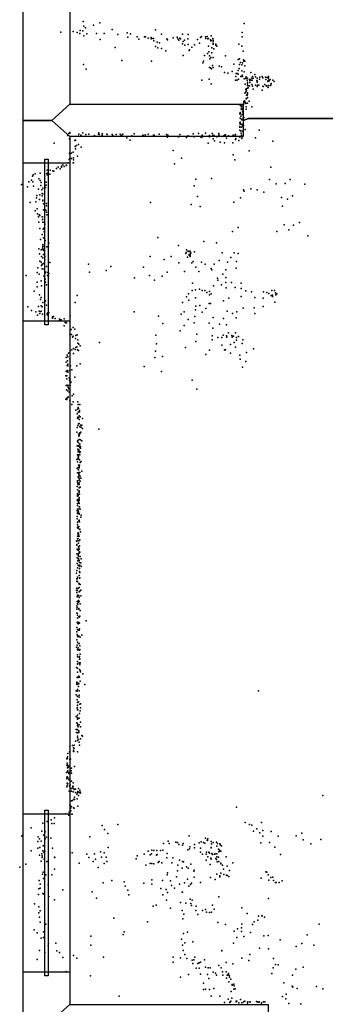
# Model space of a CAD drawing. Header units: millimetres. Extents: x -10538 to 22096, y -7832 to 24688.
# Tile 8 of 20: x -6127 to -5051, y 3639 to 7112. Entities that reach past the tile are written whole.
import ezdxf

# ---------------------------------------------------------------- set-up
doc = ezdxf.new("R2010")
doc.units = ezdxf.units.MM
for name, color, linetype in [('P', 9, 'Continuous'), ('ROOMS', 1, 'Continuous'), ('WALLS', 3, 'Continuous'), ('WINDOWS', 6, 'Continuous')]:
    doc.layers.add(name, color=color, linetype=linetype)

# ---------------------------------------------------------------- blocks, each defined once
blk = doc.blocks.new('6-Fixed_61')
blk.add_lwpolyline([(-584.3, 5.9), (584.3, 5.9), (584.3, -6.8), (-584.3, -6.8), (-584.3, 5.9)])

msp = doc.modelspace()

# ---------------------------------------------------------------- linework, layer by layer
at = {"layer": 'P'}
for p in [(-5903, 7105), (-5901, 7089), (-5867, 7093), (-5845, 7101), (-5336, 7098), (-5982, 7068), (-5939, 7070), (-5925, 7067), (-5915, 7063), (-5914, 7074), (-5905, 7072), (-5901, 7055), (-5895, 7083), (-5890, 7062), (-5857, 7063), (-5829, 7063), (-5801, 7077), (-5781, 7060), (-5748, 7065), (-5737, 7062), (-5713, 7051), (-5687, 7051), (-5684, 7051), (-5649, 7076), (-5628, 7061), (-5554, 7061), (-5533, 7059), (-5487, 7052), (-5473, 7051), (-5467, 7053), (-5452, 7055), (-5343, 7067), (-5343, 7051), (-5843, 7042), (-5746, 7050), (-5707, 7043), (-5674, 7047), (-5664, 7049), (-5664, 7044), (-5661, 7045), (-5656, 7045), (-5654, 7037), (-5649, 7017), (-5643, 7033), (-5635, 7030), (-5609, 7044), (-5606, 7041), (-5587, 7048), (-5572, 7050), (-5570, 7044), (-5567, 7039), (-5563, 7047), (-5561, 7044), (-5553, 7027), (-5551, 7035), (-5547, 7039), (-5545, 7022), (-5535, 7044), (-5534, 7024), (-5511, 7023), (-5501, 7042), (-5494, 7029), (-5490, 7049), (-5471, 7045), (-5464, 7044), (-5463, 7045), (-5462, 7045), (-5462, 7018), (-5455, 7041), (-5454, 7037), (-5453, 7038), (-5447, 7046), (-5446, 7040), (-5446, 7029), (-5446, 7025), (-5445, 7036), (-5436, 7026), (-5436, 7022), (-5433, 7018), (-5355, 7025), (-5344, 7018), (-5791, 7014), (-5641, 7012), (-5628, 7010), (-5612, 7002), (-5551, 6985), (-5530, 7003), (-5529, 7006), (-5521, 7015), (-5476, 6985), (-5465, 6992), (-5461, 6999), (-5458, 6984), (-5450, 7012), (-5450, 6995), (-5443, 7009), (-5402, 6984), (-5340, 7001), (-5902, 6954), (-5767, 6968), (-5663, 6966), (-5482, 6960), (-5480, 6965), (-5457, 6974), (-5454, 6979), (-5448, 6950), (-5445, 6978), (-5424, 6948), (-5373, 6955), (-5358, 6971), (-5353, 6974), (-5353, 6954), (-5349, 6961), (-5345, 6952), (-5342, 6960), (-5339, 6970), (-5337, 6966), (-5336, 6967), (-5334, 6966), (-5334, 6949), (-5893, 6937), (-5458, 6943), (-5455, 6942), (-5451, 6939), (-5446, 6943), (-5446, 6943), (-5416, 6946), (-5405, 6926), (-5394, 6923), (-5379, 6929), (-5366, 6912), (-5364, 6922), (-5361, 6922), (-5358, 6920), (-5357, 6933), (-5354, 6940), (-5344, 6931), (-5343, 6916), (-5342, 6912), (-5336, 6928), (-5313, 6926), (-5307, 6912), (-5299, 6919), (-5485, 6899), (-5460, 6902), (-5453, 6885), (-5367, 6899), (-5361, 6898), (-5356, 6902), (-5348, 6911), (-5336, 6903), (-5333, 6884), (-5330, 6906), (-5330, 6904), (-5329, 6910), (-5326, 6898), (-5325, 6886), (-5325, 6880), (-5324, 6905), (-5324, 6892), (-5322, 6879), (-5318, 6901), (-5317, 6879), (-5316, 6897), (-5316, 6890), (-5314, 6900), (-5313, 6899), (-5310, 6906), (-5309, 6883), (-5308, 6899), (-5307, 6877), (-5304, 6905), (-5296, 6910), (-5296, 6881), (-5292, 6897), (-5290, 6906), (-5290, 6895), (-5290, 6891), (-5289, 6881), (-5285, 6881), (-5282, 6902), (-5281, 6909), (-5273, 6911), (-5270, 6907), (-5270, 6877), (-5263, 6883), (-5261, 6909), (-5260, 6901), (-5259, 6878), (-5258, 6878), (-5257, 6877), (-5255, 6908), (-5253, 6895), (-5253, 6894), (-5251, 6911), (-5251, 6905), (-5251, 6898), (-5251, 6898), (-5251, 6880), (-5248, 6896), (-5245, 6901), (-5244, 6880), (-5242, 6882), (-5241, 6887), (-5235, 6898), (-5231, 6894), (-5334, 6853), (-5330, 6865), (-5330, 6857), (-5329, 6868), (-5328, 6862), (-5328, 6845), (-5326, 6845), (-5325, 6870), (-5325, 6854), (-5325, 6854), (-5325, 6849), (-5322, 6872), (-5305, 6867), (-5291, 6876), (-5273, 6863), (-5269, 6876), (-5252, 6873), (-5351, 6812), (-5348, 6810), (-5346, 6810), (-5338, 6823), (-5338, 6820), (-5338, 6815), (-5335, 6826), (-5333, 6821), (-5332, 6820), (-5331, 6816), (-5329, 6833), (-5328, 6834), (-5324, 6837), (-5324, 6817), (-5319, 6824), (-5352, 6780), (-5350, 6784), (-5349, 6780), (-5347, 6805), (-5347, 6796), (-5343, 6798), (-5343, 6777), (-5342, 6794), (-5342, 6787), (-5342, 6777), (-5341, 6806), (-5341, 6778), (-5329, 6804), (-5329, 6796), (-5309, 6805), (-5351, 6748), (-5350, 6765), (-5350, 6750), (-5350, 6743), (-5349, 6763), (-5349, 6745), (-5348, 6771), (-5344, 6760), (-5344, 6758), (-5344, 6742), (-5342, 6742), (-5340, 6765), (-5340, 6761), (-5339, 6738), (-5337, 6767), (-5958, 6703), (-5954, 6710), (-5951, 6714), (-5951, 6712), (-5919, 6708), (-5912, 6705), (-5905, 6713), (-5894, 6707), (-5884, 6708), (-5864, 6703), (-5849, 6708), (-5848, 6713), (-5847, 6707), (-5836, 6709), (-5836, 6704), (-5820, 6708), (-5819, 6707), (-5801, 6707), (-5799, 6703), (-5787, 6707), (-5773, 6708), (-5767, 6705), (-5764, 6708), (-5724, 6709), (-5693, 6704), (-5692, 6703), (-5685, 6706), (-5675, 6708), (-5656, 6705), (-5653, 6704), (-5636, 6708), (-5610, 6707), (-5605, 6704), (-5563, 6707), (-5516, 6709), (-5497, 6710), (-5484, 6705), (-5473, 6711), (-5459, 6703), (-5449, 6710), (-5447, 6703), (-5443, 6705), (-5426, 6710), (-5426, 6706), (-5406, 6705), (-5402, 6706), (-5375, 6704), (-5368, 6704), (-5367, 6707), (-5352, 6733), (-5352, 6722), (-5351, 6735), (-5349, 6720), (-5347, 6711), (-5346, 6733), (-5346, 6705), (-5343, 6719), (-5341, 6736), (-5333, 6725), (-5283, 6722), (-6006, 6676), (-5952, 6692), (-5933, 6686), (-5931, 6687), (-5920, 6701), (-5920, 6671), (-5771, 6702), (-5750, 6695), (-5738, 6687), (-5732, 6702), (-5606, 6698), (-5570, 6700), (-5568, 6699), (-5540, 6696), (-5533, 6702), (-5513, 6699), (-5488, 6696), (-5483, 6699), (-5463, 6676), (-5458, 6699), (-5446, 6701), (-5445, 6691), (-5441, 6684), (-5433, 6699), (-5423, 6701), (-5421, 6680), (-5415, 6700), (-5409, 6701), (-5408, 6702), (-5405, 6677), (-5399, 6694), (-5392, 6702), (-5376, 6677), (-5367, 6689), (-5366, 6693), (-5355, 6686), (-5351, 6697), (-5344, 6693), (-5343, 6699), (-5296, 6695), (-5235, 6683), (-5952, 6640), (-5950, 6642), (-5945, 6641), (-5939, 6644), (-5932, 6664), (-5931, 6656), (-5927, 6668), (-5910, 6662), (-5587, 6650), (-5375, 6635), (-5319, 6649), (-5975, 6600), (-5963, 6599), (-5956, 6607), (-5953, 6619), (-5951, 6622), (-5944, 6622), (-5939, 6607), (-5938, 6624), (-5938, 6618), (-5938, 6607), (-5924, 6631), (-5582, 6603), (-5557, 6623), (-5369, 6617), (-6072, 6568), (-6055, 6571), (-6032, 6569), (-6030, 6581), (-6027, 6573), (-6021, 6567), (-6020, 6581), (-6010, 6579), (-6007, 6578), (-5997, 6587), (-5992, 6592), (-5985, 6586), (-5980, 6595), (-5980, 6592), (-5970, 6594), (-5962, 6598), (-5242, 6592), (-6121, 6530), (-6095, 6540), (-6086, 6546), (-6082, 6560), (-6081, 6540), (-6080, 6564), (-6060, 6550), (-6055, 6545), (-6055, 6545), (-6051, 6537), (-6034, 6539), (-6030, 6564), (-5506, 6549), (-5451, 6552), (-5247, 6548), (-5223, 6533), (-5192, 6534), (-5174, 6548), (-5123, 6532), (-6099, 6522), (-6079, 6525), (-6061, 6514), (-6053, 6527), (-6049, 6512), (-6048, 6499), (-6046, 6517), (-6046, 6497), (-6036, 6520), (-6034, 6528), (-5512, 6526), (-5339, 6512), (-5336, 6507), (-5313, 6515), (-5290, 6512), (-5267, 6504), (-6090, 6467), (-6070, 6469), (-6068, 6484), (-6067, 6492), (-6057, 6477), (-6056, 6494), (-6048, 6491), (-6046, 6475), (-6046, 6473), (-6045, 6473), (-6043, 6462), (-6033, 6464), (-5666, 6467), (-5523, 6460), (-5501, 6488), (-5373, 6468), (-5349, 6484), (-5205, 6485), (-5184, 6479), (-5166, 6490), (-6072, 6438), (-6065, 6445), (-6064, 6427), (-6043, 6441), (-6035, 6440), (-6033, 6455), (-6033, 6433), (-5491, 6453), (-5201, 6454), (-6061, 6417), (-6060, 6398), (-6058, 6423), (-6056, 6421), (-6048, 6417), (-6047, 6416), (-6047, 6407), (-6046, 6398), (-6044, 6398), (-6040, 6409), (-6032, 6423), (-5141, 6396), (-6056, 6375), (-6044, 6373), (-6042, 6376), (-6041, 6364), (-6039, 6390), (-5377, 6365), (-5358, 6379), (-5221, 6365), (-5195, 6388), (-5179, 6370), (-5163, 6387), (-6054, 6337), (-6048, 6354), (-6043, 6342), (-6037, 6333), (-6024, 6323), (-5640, 6343), (-5478, 6329), (-5434, 6325), (-5112, 6349), (-6060, 6304), (-6052, 6300), (-6047, 6306), (-6047, 6301), (-6045, 6318), (-6045, 6312), (-6044, 6312), (-6044, 6302), (-6042, 6298), (-6040, 6320), (-6031, 6311), (-5568, 6315), (-5542, 6287), (-5541, 6291), (-5540, 6300), (-5535, 6295), (-5530, 6294), (-5527, 6295), (-5525, 6287), (-5524, 6289), (-5511, 6293), (-5414, 6290), (-5371, 6290), (-5357, 6287), (-6057, 6286), (-6056, 6260), (-6051, 6257), (-6050, 6276), (-6046, 6272), (-6043, 6284), (-6043, 6252), (-6039, 6276), (-6039, 6265), (-6021, 6255), (-5667, 6276), (-5618, 6266), (-5594, 6276), (-5567, 6254), (-5536, 6274), (-5530, 6283), (-5530, 6281), (-5527, 6277), (-5526, 6281), (-5521, 6254), (-5516, 6259), (-5487, 6257), (-5424, 6262), (-5395, 6256), (-5383, 6273), (-5363, 6259), (-6066, 6220), (-6063, 6237), (-6050, 6245), (-6048, 6250), (-6048, 6248), (-6048, 6233), (-6041, 6233), (-6041, 6231), (-6039, 6217), (-6037, 6220), (-6035, 6221), (-6033, 6241), (-6028, 6220), (-6025, 6217), (-5885, 6250), (-5881, 6221), (-5823, 6227), (-5806, 6241), (-5691, 6239), (-5607, 6221), (-5547, 6224), (-5506, 6239), (-5496, 6224), (-5474, 6249), (-5452, 6234), (-5450, 6229), (-5442, 6250), (-5401, 6229), (-5365, 6235), (-6104, 6210), (-6065, 6186), (-6058, 6214), (-6051, 6191), (-6042, 6207), (-6037, 6196), (-6036, 6186), (-6029, 6210), (-5723, 6201), (-5670, 6209), (-5652, 6193), (-5625, 6207), (-5518, 6183), (-5430, 6200), (-5429, 6193), (-5411, 6214), (-5401, 6203), (-5401, 6185), (-5381, 6185), (-5347, 6182), (-6076, 6154), (-6065, 6169), (-6050, 6173), (-6033, 6176), (-5519, 6156), (-5508, 6159), (-5494, 6161), (-5484, 6157), (-5475, 6157), (-5468, 6149), (-5458, 6153), (-5444, 6173), (-5416, 6177), (-5400, 6166), (-5368, 6167), (-5347, 6164), (-5331, 6155), (-5311, 6152), (-5268, 6152), (-5257, 6149), (-5239, 6157), (-5229, 6157), (-5226, 6148), (-6057, 6141), (-6054, 6125), (-6051, 6132), (-6046, 6114), (-6036, 6120), (-5932, 6114), (-5925, 6139), (-5553, 6114), (-5540, 6134), (-5532, 6145), (-5531, 6123), (-5508, 6131), (-5459, 6141), (-5453, 6145), (-5409, 6120), (-5390, 6130), (-5347, 6136), (-5299, 6132), (-5269, 6130), (-5249, 6146), (-5241, 6139), (-5237, 6140), (-5237, 6135), (-5228, 6116), (-5228, 6115), (-5225, 6141), (-5221, 6145), (-6098, 6099), (-6085, 6086), (-6070, 6081), (-6061, 6100), (-6059, 6084), (-6053, 6082), (-6052, 6084), (-6051, 6103), (-6048, 6099), (-6033, 6105), (-6028, 6078), (-6025, 6078), (-5724, 6081), (-5548, 6081), (-5508, 6088), (-5506, 6101), (-5492, 6104), (-5484, 6080), (-5471, 6093), (-5460, 6111), (-5455, 6111), (-5396, 6084), (-5362, 6081), (-5340, 6094), (-5301, 6095), (-5269, 6100), (-6064, 6070), (-6056, 6075), (-6047, 6073), (-6030, 6076), (-6030, 6071), (-6027, 6074), (-6012, 6064), (-6012, 6059), (-6011, 6063), (-6008, 6065), (-6002, 6058), (-5987, 6055), (-5987, 6051), (-5986, 6054), (-5981, 6053), (-5970, 6057), (-5967, 6044), (-5949, 6067), (-5638, 6066), (-5558, 6073), (-5533, 6054), (-5510, 6065), (-5445, 6061), (-5409, 6058), (-5377, 6076), (-5365, 6060), (-5299, 6076), (-5970, 6032), (-5965, 6042), (-5962, 6042), (-5946, 6019), (-5939, 6026), (-5933, 6020), (-5623, 6040), (-5562, 6014), (-5548, 6033), (-5513, 6042), (-5460, 6041), (-5447, 6024), (-5423, 6038), (-5399, 6036), (-5950, 6003), (-5944, 6001), (-5941, 5992), (-5939, 5995), (-5931, 5987), (-5929, 5998), (-5925, 6000), (-5922, 5982), (-5648, 5999), (-5506, 5977), (-5503, 6002), (-5449, 5997), (-5449, 5982), (-5429, 5991), (-5415, 5991), (-5410, 5999), (-5399, 5997), (-5397, 5992), (-5392, 6007), (-5380, 5998), (-5379, 5992), (-5374, 5996), (-5367, 6007), (-5363, 5991), (-5363, 5981), (-5356, 5994), (-5341, 5982), (-5949, 5944), (-5943, 5947), (-5937, 5952), (-5932, 5949), (-5929, 5956), (-5926, 5958), (-5924, 5947), (-5922, 5971), (-5920, 5945), (-5919, 5967), (-5914, 5961), (-5846, 5973), (-5649, 5943), (-5645, 5969), (-5543, 5956), (-5459, 5946), (-5415, 5964), (-5406, 5947), (-5402, 5947), (-5385, 5966), (-5371, 5973), (-5367, 5957), (-5343, 5970), (-5303, 5951), (-5963, 5920), (-5960, 5928), (-5959, 5909), (-5957, 5923), (-5955, 5936), (-5952, 5936), (-5951, 5915), (-5938, 5934), (-5651, 5920), (-5624, 5924), (-5471, 5931), (-5384, 5936), (-5351, 5929), (-5350, 5914), (-5330, 5906), (-5328, 5938), (-5963, 5904), (-5963, 5871), (-5960, 5892), (-5960, 5874), (-5958, 5891), (-5957, 5897), (-5957, 5873), (-5951, 5876), (-5950, 5874), (-5948, 5891), (-5943, 5877), (-5926, 5891), (-5914, 5898), (-5688, 5888), (-5627, 5871), (-5342, 5886), (-5965, 5855), (-5961, 5855), (-5961, 5845), (-5958, 5868), (-5953, 5849), (-5952, 5839), (-5951, 5845), (-5949, 5843), (-5947, 5835), (-5933, 5851), (-5520, 5840), (-5963, 5822), (-5962, 5806), (-5960, 5823), (-5958, 5803), (-5957, 5820), (-5956, 5814), (-5955, 5822), (-5954, 5810), (-5949, 5823), (-5947, 5832), (-5503, 5809), (-5964, 5773), (-5961, 5777), (-5961, 5772), (-5958, 5779), (-5956, 5781), (-5953, 5798), (-5950, 5769), (-5942, 5785), (-5938, 5791), (-5943, 5755), (-5939, 5764), (-5929, 5734), (-5923, 5738), (-5922, 5764), (-5921, 5755), (-5921, 5744), (-5920, 5740), (-5916, 5733), (-5915, 5754), (-5925, 5722), (-5924, 5706), (-5922, 5710), (-5921, 5728), (-5920, 5707), (-5918, 5715), (-5917, 5702), (-5916, 5729), (-5914, 5711), (-5906, 5705), (-5925, 5673), (-5922, 5680), (-5920, 5686), (-5917, 5688), (-5915, 5676), (-5913, 5682), (-5911, 5675), (-5908, 5681), (-5906, 5670), (-5848, 5668), (-5926, 5657), (-5922, 5627), (-5920, 5650), (-5919, 5643), (-5918, 5645), (-5918, 5631), (-5915, 5654), (-5915, 5651), (-5913, 5656), (-5913, 5630), (-5912, 5657), (-5925, 5609), (-5924, 5625), (-5922, 5597), (-5921, 5620), (-5921, 5608), (-5920, 5619), (-5919, 5610), (-5919, 5607), (-5919, 5595), (-5915, 5614), (-5915, 5603), (-5913, 5606), (-5913, 5600), (-5908, 5626), (-5926, 5561), (-5923, 5577), (-5921, 5590), (-5921, 5588), (-5921, 5574), (-5921, 5569), (-5921, 5565), (-5921, 5563), (-5920, 5571), (-5920, 5564), (-5917, 5578), (-5916, 5589), (-5916, 5559), (-5915, 5585), (-5915, 5577), (-5914, 5587), (-5925, 5529), (-5923, 5552), (-5922, 5531), (-5920, 5540), (-5920, 5524), (-5918, 5534), (-5917, 5536), (-5917, 5531), (-5916, 5540), (-5916, 5539), (-5914, 5550), (-5910, 5554), (-5924, 5513), (-5922, 5514), (-5921, 5499), (-5920, 5501), (-5920, 5496), (-5919, 5515), (-5919, 5509), (-5918, 5488), (-5917, 5506), (-5917, 5488), (-5916, 5494), (-5915, 5515), (-5914, 5502), (-5912, 5495), (-5908, 5519), (-5925, 5465), (-5924, 5481), (-5924, 5453), (-5923, 5485), (-5922, 5475), (-5921, 5473), (-5921, 5472), (-5918, 5462), (-5918, 5460), (-5917, 5478), (-5917, 5472), (-5916, 5461), (-5914, 5484), (-5914, 5463), (-5924, 5436), (-5924, 5431), (-5923, 5440), (-5923, 5433), (-5921, 5434), (-5921, 5421), (-5919, 5447), (-5918, 5450), (-5918, 5420), (-5917, 5445), (-5917, 5438), (-5917, 5427), (-5916, 5438), (-5925, 5417), (-5924, 5417), (-5924, 5385), (-5923, 5405), (-5923, 5398), (-5921, 5416), (-5921, 5414), (-5919, 5409), (-5918, 5416), (-5918, 5405), (-5917, 5394), (-5917, 5386), (-5916, 5393), (-5914, 5385), (-5925, 5379), (-5925, 5360), (-5925, 5351), (-5924, 5370), (-5923, 5372), (-5922, 5379), (-5921, 5379), (-5920, 5376), (-5918, 5368), (-5917, 5370), (-5917, 5370), (-5912, 5357), (-5911, 5364), (-5924, 5340), (-5924, 5330), (-5924, 5322), (-5923, 5338), (-5923, 5321), (-5921, 5321), (-5921, 5317), (-5919, 5344), (-5919, 5324), (-5917, 5347), (-5917, 5343), (-5916, 5341), (-5915, 5315), (-5915, 5314), (-5924, 5290), (-5924, 5281), (-5922, 5298), (-5921, 5302), (-5921, 5282), (-5920, 5301), (-5920, 5296), (-5920, 5290), (-5917, 5290), (-5913, 5305), (-5927, 5272), (-5926, 5261), (-5926, 5258), (-5925, 5274), (-5920, 5265), (-5920, 5252), (-5919, 5274), (-5919, 5248), (-5916, 5256), (-5915, 5277), (-5926, 5228), (-5925, 5244), (-5925, 5214), (-5924, 5242), (-5921, 5241), (-5921, 5226), (-5921, 5223), (-5920, 5219), (-5920, 5211), (-5918, 5243), (-5918, 5235), (-5917, 5230), (-5915, 5234), (-5914, 5218), (-5910, 5210), (-5925, 5194), (-5924, 5178), (-5922, 5203), (-5921, 5188), (-5920, 5209), (-5920, 5203), (-5917, 5204), (-5917, 5187), (-5917, 5184), (-5916, 5197), (-5916, 5176), (-5915, 5188), (-5912, 5196), (-5911, 5183), (-5927, 5160), (-5926, 5169), (-5923, 5146), (-5918, 5151), (-5917, 5151), (-5916, 5165), (-5916, 5142), (-5915, 5162), (-5915, 5143), (-5926, 5139), (-5926, 5131), (-5926, 5107), (-5925, 5140), (-5924, 5129), (-5923, 5130), (-5921, 5106), (-5919, 5122), (-5918, 5123), (-5917, 5109), (-5914, 5120), (-5927, 5100), (-5926, 5091), (-5925, 5098), (-5925, 5076), (-5924, 5082), (-5921, 5082), (-5921, 5081), (-5919, 5079), (-5918, 5094), (-5918, 5074), (-5915, 5096), (-5912, 5099), (-5912, 5079), (-5926, 5044), (-5925, 5060), (-5925, 5039), (-5924, 5052), (-5922, 5050), (-5920, 5063), (-5920, 5057), (-5918, 5060), (-5914, 5051), (-5926, 5033), (-5926, 5018), (-5925, 5019), (-5924, 5011), (-5919, 5035), (-5919, 5033), (-5919, 5006), (-5917, 5004), (-5915, 5008), (-5914, 5028), (-5926, 4968), (-5925, 4985), (-5924, 5001), (-5923, 4984), (-5922, 4987), (-5921, 4981), (-5919, 4986), (-5916, 4983), (-5893, 4991), (-5926, 4953), (-5925, 4943), (-5924, 4961), (-5924, 4937), (-5921, 4958), (-5921, 4938), (-5921, 4935), (-5919, 4959), (-5919, 4937), (-5917, 4958), (-5916, 4963), (-5914, 4934), (-5908, 4941), (-5927, 4899), (-5926, 4924), (-5925, 4905), (-5924, 4916), (-5920, 4911), (-5918, 4912), (-5915, 4903), (-5924, 4892), (-5924, 4872), (-5924, 4865), (-5923, 4889), (-5921, 4896), (-5920, 4889), (-5918, 4863), (-5916, 4888), (-5916, 4866), (-5915, 4890), (-5914, 4874), (-5924, 4848), (-5924, 4840), (-5923, 4839), (-5918, 4843), (-5916, 4856), (-5915, 4857), (-5915, 4841), (-5915, 4836), (-5914, 4843), (-5927, 4827), (-5924, 4824), (-5924, 4810), (-5923, 4793), (-5919, 4796), (-5916, 4820), (-5916, 4793), (-5914, 4816), (-5914, 4815), (-5913, 4811), (-5905, 4805), (-5926, 4775), (-5926, 4771), (-5926, 4768), (-5925, 4791), (-5925, 4767), (-5921, 4791), (-5920, 4772), (-5920, 4760), (-5919, 4769), (-5914, 4779), (-5898, 4767), (-5928, 4744), (-5928, 4730), (-5925, 4743), (-5925, 4743), (-5924, 4726), (-5924, 4725), (-5924, 4725), (-5923, 4749), (-5918, 4729), (-5917, 4745), (-5286, 4744), (-5925, 4713), (-5924, 4694), (-5924, 4693), (-5923, 4703), (-5920, 4706), (-5918, 4722), (-5915, 4697), (-5913, 4699), (-5928, 4654), (-5925, 4685), (-5925, 4683), (-5923, 4678), (-5923, 4659), (-5922, 4678), (-5916, 4665), (-5914, 4674), (-5913, 4684), (-5926, 4632), (-5925, 4651), (-5924, 4628), (-5924, 4622), (-5923, 4645), (-5922, 4624), (-5921, 4647), (-5918, 4625), (-5917, 4648), (-5913, 4634), (-5928, 4608), (-5927, 4597), (-5925, 4608), (-5924, 4596), (-5923, 4585), (-5921, 4618), (-5920, 4605), (-5919, 4602), (-5919, 4597), (-5913, 4617), (-5908, 4587), (-5941, 4552), (-5935, 4553), (-5930, 4567), (-5923, 4579), (-5923, 4569), (-5920, 4573), (-5917, 4563), (-5916, 4553), (-5913, 4575), (-5906, 4584), (-5958, 4523), (-5952, 4529), (-5951, 4548), (-5938, 4543), (-5938, 4530), (-5937, 4535), (-5936, 4531), (-5935, 4542), (-5923, 4529), (-5961, 4506), (-5961, 4505), (-5961, 4482), (-5960, 4489), (-5959, 4512), (-5959, 4506), (-5959, 4484), (-5951, 4502), (-5948, 4504), (-5962, 4456), (-5960, 4458), (-5959, 4473), (-5958, 4462), (-5957, 4480), (-5956, 4474), (-5954, 4456), (-5954, 4453), (-5953, 4479), (-5946, 4462), (-5944, 4472), (-5944, 4454), (-5934, 4478), (-5961, 4439), (-5961, 4434), (-5960, 4441), (-5960, 4419), (-5958, 4439), (-5957, 4417), (-5954, 4433), (-5953, 4430), (-5951, 4429), (-5949, 4413), (-5945, 4426), (-5939, 4420), (-5961, 4406), (-5960, 4410), (-5953, 4391), (-5952, 4408), (-5945, 4390), (-5944, 4400), (-5944, 4400), (-5942, 4401), (-5940, 4408), (-5939, 4406), (-5939, 4388), (-5936, 4399), (-5935, 4396), (-5931, 4386), (-5930, 4398), (-5926, 4380), (-5923, 4385), (-5922, 4389), (-5920, 4400), (-5917, 4387), (-5915, 4394), (-5914, 4383), (-5913, 4387), (-5949, 4342), (-5944, 4357), (-5941, 4358), (-5936, 4362), (-5934, 4369), (-5934, 4361), (-5925, 4363), (-5920, 4375), (-5059, 4375), (-5965, 4311), (-5953, 4316), (-5950, 4341), (-5948, 4333), (-5948, 4330), (-5947, 4321), (-5945, 4337), (-5943, 4310), (-5942, 4309), (-5938, 4332), (-5935, 4331), (-5922, 4338), (-5363, 4334), (-6045, 4278), (-6030, 4284), (-6016, 4290), (-6014, 4277), (-6006, 4277), (-6004, 4297), (-5954, 4306), (-5781, 4273), (-5333, 4280), (-5317, 4273), (-5275, 4280), (-6087, 4261), (-6049, 4250), (-6037, 4247), (-5837, 4270), (-5828, 4255), (-5817, 4241), (-5309, 4271), (-5303, 4249), (-5292, 4258), (-5281, 4244), (-5271, 4252), (-5241, 4248), (-5133, 4242), (-6119, 4232), (-6116, 4237), (-6063, 4213), (-6062, 4229), (-6057, 4223), (-6051, 4214), (-6043, 4235), (-6037, 4222), (-6033, 4228), (-6017, 4225), (-5880, 4230), (-5620, 4206), (-5604, 4214), (-5600, 4206), (-5577, 4211), (-5571, 4210), (-5567, 4203), (-5551, 4206), (-5530, 4233), (-5511, 4203), (-5495, 4208), (-5488, 4212), (-5479, 4209), (-5475, 4207), (-5472, 4225), (-5467, 4218), (-5466, 4217), (-5464, 4222), (-5453, 4213), (-5451, 4205), (-5446, 4209), (-5434, 4211), (-5430, 4206), (-5422, 4205), (-5277, 4208), (-5271, 4232), (-5247, 4209), (-5216, 4232), (-5153, 4233), (-5128, 4219), (-5102, 4205), (-5066, 4220), (-6087, 4180), (-6063, 4190), (-6056, 4192), (-6049, 4170), (-6046, 4180), (-6044, 4198), (-6042, 4176), (-6041, 4199), (-6040, 4173), (-6039, 4179), (-6012, 4189), (-5942, 4173), (-5891, 4168), (-5863, 4169), (-5842, 4177), (-5829, 4173), (-5815, 4192), (-5689, 4168), (-5675, 4179), (-5663, 4169), (-5661, 4183), (-5654, 4181), (-5644, 4181), (-5631, 4181), (-5623, 4182), (-5607, 4171), (-5553, 4200), (-5535, 4184), (-5529, 4187), (-5528, 4194), (-5511, 4191), (-5490, 4190), (-5490, 4175), (-5483, 4168), (-5470, 4168), (-5469, 4176), (-5461, 4175), (-5458, 4172), (-5453, 4192), (-5453, 4191), (-5450, 4171), (-5441, 4168), (-5438, 4169), (-5433, 4196), (-5433, 4170), (-5427, 4186), (-5425, 4177), (-5423, 4183), (-5421, 4201), (-5421, 4179), (-5418, 4179), (-5416, 4198), (-5228, 4193), (-6106, 4133), (-6057, 4165), (-6052, 4144), (-6048, 4162), (-6048, 4157), (-6041, 4151), (-6032, 4142), (-6005, 4158), (-6003, 4157), (-5918, 4137), (-5883, 4157), (-5868, 4142), (-5860, 4151), (-5839, 4158), (-5830, 4136), (-5823, 4158), (-5820, 4143), (-5717, 4152), (-5713, 4162), (-5668, 4166), (-5667, 4136), (-5661, 4135), (-5655, 4134), (-5645, 4165), (-5643, 4167), (-5639, 4139), (-5636, 4143), (-5626, 4138), (-5609, 4156), (-5591, 4138), (-5588, 4156), (-5564, 4147), (-5553, 4142), (-5550, 4141), (-5524, 4133), (-5470, 4147), (-5464, 4159), (-5454, 4154), (-5453, 4151), (-5448, 4167), (-5436, 4153), (-5434, 4150), (-5432, 4159), (-5431, 4141), (-5427, 4158), (-5425, 4142), (-5418, 4137), (-5418, 4134), (-5400, 4159), (-5376, 4138), (-5208, 4167), (-6127, 4122), (-6044, 4105), (-6005, 4115), (-5851, 4121), (-5683, 4130), (-5606, 4102), (-5571, 4109), (-5570, 4130), (-5555, 4119), (-5540, 4124), (-5534, 4119), (-5514, 4108), (-5513, 4112), (-5456, 4132), (-5419, 4101), (-5413, 4129), (-5409, 4115), (-5396, 4126), (-5388, 4111), (-5260, 4106), (-5256, 4105), (-6058, 4075), (-6047, 4098), (-6043, 4083), (-6035, 4095), (-6014, 4095), (-5833, 4067), (-5803, 4076), (-5759, 4071), (-5690, 4066), (-5661, 4078), (-5624, 4075), (-5608, 4096), (-5596, 4074), (-5575, 4089), (-5547, 4067), (-5536, 4080), (-5522, 4066), (-5512, 4087), (-5490, 4069), (-5455, 4086), (-5439, 4079), (-5432, 4098), (-5422, 4092), (-5422, 4089), (-5408, 4097), (-5398, 4094), (-5396, 4093), (-5390, 4090), (-5276, 4084), (-5252, 4095), (-5249, 4077), (-5242, 4086), (-5235, 4087), (-5233, 4076), (-5226, 4069), (-5223, 4068), (-5213, 4069), (-5202, 4074), (-6060, 4046), (-6055, 4063), (-6055, 4049), (-6045, 4030), (-6027, 4060), (-5975, 4043), (-5872, 4035), (-5755, 4055), (-5746, 4041), (-5661, 4062), (-5630, 4047), (-5611, 4044), (-5606, 4033), (-5592, 4058), (-5582, 4048), (-5564, 4062), (-5555, 4034), (-5553, 4034), (-5531, 4055), (-5525, 4061), (-6061, 4026), (-6042, 4027), (-6024, 4019), (-6005, 4007), (-5856, 4013), (-5743, 4025), (-5623, 4025), (-5610, 4006), (-5561, 3998), (-5542, 3996), (-5526, 4010), (-5524, 3994), (-5520, 4006), (-5425, 4018), (-5251, 4012), (-6075, 3993), (-6060, 3983), (-6060, 3962), (-6055, 3969), (-5657, 3985), (-5646, 3988), (-5596, 3978), (-5555, 3970), (-5522, 3987), (-5507, 3970), (-5505, 3985), (-5483, 3970), (-5472, 3973), (-5469, 3964), (-5459, 3963), (-5451, 3964), (-5448, 3988), (-5442, 3974), (-5345, 3979), (-6057, 3946), (-6055, 3928), (-5795, 3943), (-5677, 3930), (-5552, 3940), (-5549, 3957), (-5499, 3955), (-5429, 3927), (-5326, 3959), (-5301, 3930), (-5288, 3935), (-5286, 3950), (-5274, 3951), (-5273, 3951), (-5265, 3946), (-6076, 3901), (-6066, 3891), (-6043, 3895), (-6035, 3922), (-5759, 3894), (-5536, 3893), (-5402, 3920), (-5371, 3897), (-5360, 3905), (-5346, 3909), (-5346, 3896), (-5345, 3921), (-5314, 3892), (-5307, 3920), (-5072, 3922), (-6051, 3872), (-6043, 3874), (-5876, 3879), (-5763, 3885), (-5557, 3869), (-5550, 3888), (-5545, 3856), (-5517, 3859), (-5362, 3874), (-5337, 3878), (-5267, 3880), (-5252, 3881), (-5210, 3866), (-5114, 3884), (-6057, 3828), (-6038, 3822), (-6027, 3845), (-6026, 3852), (-6000, 3854), (-5996, 3827), (-5987, 3822), (-5876, 3847), (-5554, 3847), (-5551, 3829), (-5415, 3828), (-5415, 3827), (-5374, 3854), (-5282, 3837), (-5251, 3835), (-5153, 3843), (-5133, 3853), (-5091, 3847), (-6066, 3797), (-5975, 3804), (-5938, 3811), (-5926, 3802), (-5832, 3805), (-5587, 3805), (-5587, 3787), (-5560, 3803), (-5545, 3814), (-5538, 3800), (-5519, 3795), (-5514, 3796), (-5510, 3805), (-5490, 3787), (-5476, 3796), (-5400, 3786), (-5344, 3801), (-5320, 3793), (-5316, 3815), (-5233, 3800), (-5963, 3754), (-5517, 3783), (-5505, 3766), (-5499, 3783), (-5495, 3785), (-5495, 3766), (-5472, 3770), (-5463, 3768), (-5456, 3768), (-5445, 3752), (-5426, 3776), (-5417, 3767), (-5413, 3753), (-5400, 3753), (-5376, 3781), (-5234, 3768), (-5226, 3779), (-5216, 3778), (-5154, 3763), (-5128, 3770), (-5878, 3739), (-5561, 3734), (-5532, 3744), (-5490, 3745), (-5466, 3744), (-5461, 3730), (-5437, 3749), (-5434, 3742), (-5411, 3742), (-5398, 3731), (-5396, 3742), (-5394, 3743), (-5392, 3748), (-5390, 3718), (-5389, 3740), (-5388, 3735), (-5383, 3728), (-5383, 3728), (-5239, 3747), (-5166, 3741), (-5480, 3713), (-5479, 3691), (-5472, 3692), (-5458, 3691), (-5443, 3695), (-5382, 3684), (-5379, 3709), (-5379, 3706), (-5373, 3710), (-5373, 3692), (-5372, 3704), (-5368, 3693), (-5196, 3714), (-5167, 3703), (-5165, 3699), (-5149, 3694), (-5082, 3702), (-5059, 3693), (-5777, 3667), (-5452, 3667), (-5422, 3667), (-5393, 3657), (-5386, 3647), (-5383, 3650), (-5380, 3661), (-5364, 3650), (-5364, 3647), (-5362, 3650), (-5349, 3656), (-5339, 3648), (-5334, 3650), (-5323, 3648), (-5316, 3648), (-5293, 3649), (-5283, 3647), (-5268, 3648), (-5263, 3648), (-5201, 3666), (-5189, 3658), (-5188, 3674), (-5406, 3645), (-5387, 3645), (-5355, 3644), (-5345, 3644), (-5325, 3645), (-5324, 3639), (-5315, 3646), (-5288, 3646), (-5285, 3646), (-5275, 3644), (-5275, 3643), (-5179, 3642), (-5137, 3640)]:
    msp.add_point(p, dxfattribs=at)
at = {"layer": 'ROOMS'}
msp.add_lwpolyline([(-5949.95, 13169.9), (-5949.95, 6813.55), (-5340.35, 6813.55), (-5340.35, 6756.4), (-5321.3, 6762.75), (-3790.95, 6762.75), (-2451.1, 6762.75), (-1974.85, 6762.75), (1117.6, 6762.75), (1117.6, 13169.9), (-5949.95, 13169.9)], close=True, dxfattribs=at)
msp.add_lwpolyline([(-3790.95, 6762.75), (-5321.3, 6762.75), (-5340.35, 6756.4), (-5340.35, 6699.25), (-5949.95, 6699.25), (-5949.95, 3638.55), (-5251.45, 3638.55), (-5251.45, 3600.45), (-4457.7, 3600.45)], dxfattribs=at)
at = {"layer": 'WALLS'}
for points in [[(-5949.95, 13169.9), (-5949.95, 6813.55), (-6013.45, 6756.4), (-6115.05, 6756.4), (-6115.05, 13322.3), (-6013.45, 13258.8), (-5949.95, 13169.9)], [(-5949.95, 6813.55), (-5340.35, 6813.55), (-5340.35, 6756.4), (-5340.35, 6699.25), (-5949.95, 6699.25), (-6013.45, 6756.4), (-5949.95, 6813.55)], [(-5949.95, 6699.25), (-5949.95, 3638.55), (-6013.45, 3581.4), (-6115.05, 3581.4), (-6115.05, 6756.4), (-6013.45, 6756.4), (-5949.95, 6699.25)]]:
    msp.add_lwpolyline(points, dxfattribs=at)
at = {"layer": 'WINDOWS'}
for points in [[(-5949.95, 6607.4544), (-5949.95, 6048.6544), (-6115.05, 6048.6544), (-6115.05, 6607.4544), (-5949.95, 6607.4544)], [(-5949.95, 4311.0912), (-5949.95, 3752.2912), (-6115.05, 3752.2912), (-6115.05, 4311.0912), (-5949.95, 4311.0912)]]:
    msp.add_lwpolyline(points, dxfattribs=at)

# ---------------------------------------------------------------- block references
at = {"layer": 'WINDOWS', "xscale": 0.5, "yscale": 0.9, "rotation": 270}
for p in [(-6032.5, 6328.1), (-6032.5, 4031.7)]:
    msp.add_blockref('6-Fixed_61', p, dxfattribs=at)

doc.saveas('drawing.dxf')
